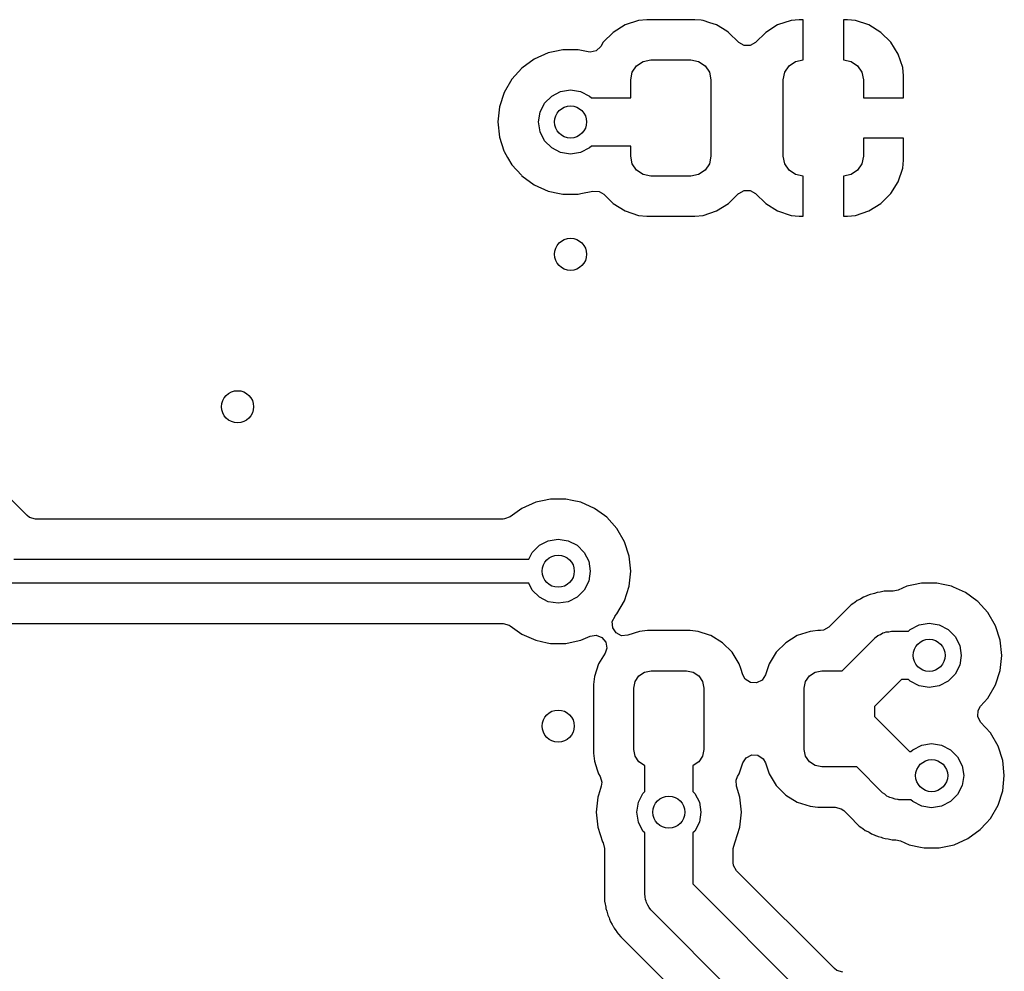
# Model space of a CAD drawing. Extents: x 44 to 146, y -87 to -25.
# Tile 10 of 20: x 88 to 101, y -53 to -41. Entities that reach past the tile are written whole.
import ezdxf

# ---------------------------------------------------------------- set-up
doc = ezdxf.new("R2010")
doc.units = 0
doc.layers.add('BLACK', color=7, linetype='CONTINUOUS')

msp = doc.modelspace()

# ---------------------------------------------------------------- linework, layer by layer
at = {"layer": 'BLACK', "linetype": 'CONTINUOUS'}
for p, q in [((95.997202, -40.835001), (95.830666, -40.890186)), ((96.099996, -40.8245), (95.997202, -40.835001)), ((96.700004, -40.8245), (96.099996, -40.8245)), ((96.700009, -40.8245), (96.700004, -40.8245)), ((96.776427, -40.832307), (96.700009, -40.8245)), ((96.802798, -40.835001), (96.776427, -40.832307)), ((96.886065, -40.862593), (96.802798, -40.835001)), ((97.897303, -40.835494), (97.730878, -40.890642)), ((98.000025, -40.825), (97.897303, -40.835494)), ((98.05, -40.825), (98.000025, -40.825)), ((98.05, -41.325), (98.05, -40.825)), ((98.599989, -40.825), (98.55, -40.825)), ((98.55, -40.825), (98.55, -41.325)), ((98.702688, -40.835492), (98.599989, -40.825)), ((98.702697, -40.835494), (98.702688, -40.835492)), ((98.869121, -40.890642), (98.702697, -40.835494)), ((95.681343, -40.982288), (95.557287, -41.106345)), ((95.830666, -40.890186), (95.681343, -40.982288)), ((96.969334, -40.890186), (96.886065, -40.862593)), ((97.097625, -40.969316), (96.969334, -40.890186)), ((97.118656, -40.982288), (97.097625, -40.969316)), ((97.244995, -41.108627), (97.118656, -40.982288)), ((97.581659, -40.98268), (97.455713, -41.108627)), ((97.730878, -40.890642), (97.581659, -40.98268)), ((99.01834, -40.98268), (98.869121, -40.890642)), ((99.142319, -41.106659), (99.01834, -40.98268)), ((95.557287, -41.106345), (95.525361, -41.158105)), ((99.234357, -41.255878), (99.142319, -41.106659)), ((94.955392, -41.220747), (94.870197, -41.238856)), ((95.055352, -41.1995), (94.955392, -41.220747)), ((95.055354, -41.1995), (95.055352, -41.1995)), ((95.244646, -41.1995), (95.055354, -41.1995)), ((95.24465, -41.1995), (95.244646, -41.1995)), ((95.367567, -41.225626), (95.24465, -41.1995)), ((95.39421, -41.228819), (95.367567, -41.225626)), ((95.469259, -41.211033), (95.39421, -41.228819)), ((95.525361, -41.158105), (95.469259, -41.211033)), ((97.31179, -41.147191), (97.244995, -41.108627)), ((97.388918, -41.147191), (97.31179, -41.147191)), ((97.455713, -41.108627), (97.388918, -41.147191)), ((94.697272, -41.315847), (94.544127, -41.427113)), ((94.870194, -41.238857), (94.697272, -41.315847)), ((94.870195, -41.238856), (94.870194, -41.238857)), ((94.870197, -41.238856), (94.870195, -41.238856)), ((95.973223, -41.398223), (96.054329, -41.34403)), ((96.054329, -41.34403), (96.15, -41.325)), ((96.15, -41.325), (96.65, -41.325)), ((96.65, -41.325), (96.745671, -41.34403)), ((96.745671, -41.34403), (96.826777, -41.398223)), ((97.873223, -41.398223), (97.954329, -41.34403)), ((97.954329, -41.34403), (98.05, -41.325)), ((98.55, -41.325), (98.645671, -41.34403)), ((98.645671, -41.34403), (98.726777, -41.398223)), ((99.289505, -41.422303), (99.234357, -41.255878)), ((94.544127, -41.427113), (94.417469, -41.567779)), ((95.91903, -41.479329), (95.973223, -41.398223)), ((96.826777, -41.398223), (96.88097, -41.479329)), ((97.81903, -41.479329), (97.873223, -41.398223)), ((98.726777, -41.398223), (98.78097, -41.479329)), ((99.299999, -41.525026), (99.289505, -41.422303)), ((94.417469, -41.567779), (94.322822, -41.731714)), ((95.9, -41.575), (95.91903, -41.479329)), ((95.9, -41.8), (95.9, -41.575)), ((96.88097, -41.479329), (96.9, -41.575)), ((96.9, -41.575), (96.9, -42.525)), ((97.8, -41.575), (97.81903, -41.479329)), ((97.8, -42.525), (97.8, -41.575)), ((98.78097, -41.479329), (98.8, -41.575)), ((98.8, -41.575), (98.8, -41.8)), ((99.299999, -41.8), (99.299999, -41.525026)), ((94.914886, -41.776393), (95.026393, -41.719577)), ((95.026393, -41.719577), (95.15, -41.7)), ((95.15, -41.7), (95.273607, -41.719577)), ((95.273607, -41.719577), (95.385114, -41.776393)), ((94.322819, -41.731721), (94.264325, -41.911745)), ((94.322822, -41.731714), (94.322819, -41.731721)), ((94.826393, -41.864886), (94.914886, -41.776393)), ((95.385114, -41.776393), (95.408721, -41.8)), ((95.408721, -41.8), (95.9, -41.8)), ((98.8, -41.8), (99.299999, -41.8)), ((94.264325, -41.911745), (94.24454, -42.1)), ((94.769577, -41.976393), (94.826393, -41.864886)), ((94.75, -42.1), (94.769577, -41.976393)), ((94.24454, -42.1), (94.264325, -42.288254)), ((94.769577, -42.223607), (94.75, -42.1)), ((94.264325, -42.288254), (94.31954, -42.458187)), ((94.826393, -42.335114), (94.769577, -42.223607)), ((99.3, -42.3), (98.8, -42.3)), ((98.8, -42.3), (98.8, -42.525)), ((99.3, -42.574979), (99.3, -42.3)), ((94.914886, -42.423607), (94.826393, -42.335114)), ((95.026393, -42.480423), (94.914886, -42.423607)), ((95.385114, -42.423607), (95.273607, -42.480423)), ((95.408721, -42.4), (95.385114, -42.423607)), ((95.9, -42.4), (95.408721, -42.4)), ((95.9, -42.525), (95.9, -42.4)), ((94.31954, -42.458187), (94.322821, -42.468284)), ((94.322821, -42.468284), (94.365264, -42.541797)), ((94.365264, -42.541797), (94.417469, -42.63222)), ((95.15, -42.5), (95.026393, -42.480423)), ((95.273607, -42.480423), (95.15, -42.5)), ((95.91903, -42.620671), (95.9, -42.525)), ((96.9, -42.525), (96.88097, -42.620671)), ((97.81903, -42.620671), (97.8, -42.525)), ((98.8, -42.525), (98.78097, -42.620671)), ((99.289507, -42.677688), (99.299999, -42.574989)), ((99.299999, -42.574989), (99.3, -42.574979)), ((94.417469, -42.63222), (94.536757, -42.764701)), ((95.973223, -42.701777), (95.91903, -42.620671)), ((96.054329, -42.75597), (95.973223, -42.701777)), ((96.826777, -42.701777), (96.745671, -42.75597)), ((96.88097, -42.620671), (96.826777, -42.701777)), ((97.873223, -42.701777), (97.81903, -42.620671)), ((97.954329, -42.75597), (97.873223, -42.701777)), ((98.726777, -42.701777), (98.645671, -42.75597)), ((98.78097, -42.620671), (98.726777, -42.701777)), ((99.234357, -42.844121), (99.289505, -42.677697)), ((99.289505, -42.677697), (99.289507, -42.677688)), ((94.536757, -42.764701), (94.544129, -42.772888)), ((94.544129, -42.772888), (94.69727, -42.884151)), ((96.15, -42.775), (96.054329, -42.75597)), ((96.65, -42.775), (96.15, -42.775)), ((96.745671, -42.75597), (96.65, -42.775)), ((98.05, -42.775), (97.954329, -42.75597)), ((98.05, -43.274999), (98.05, -42.775)), ((98.645671, -42.75597), (98.55, -42.775)), ((98.55, -42.775), (98.55, -43.274999)), ((94.69727, -42.884151), (94.870197, -42.961144)), ((99.142319, -42.99334), (99.234357, -42.844121)), ((94.870197, -42.961144), (95.011315, -42.991139)), ((95.011315, -42.991139), (95.055352, -43.0005)), ((95.055352, -43.0005), (95.055354, -43.0005)), ((95.055354, -43.0005), (95.244647, -43.0005)), ((95.244647, -43.0005), (95.278331, -42.99334)), ((95.278331, -42.99334), (95.428997, -42.961315)), ((95.428997, -42.961315), (95.506016, -42.965351)), ((95.506016, -42.965351), (95.565332, -43.0017)), ((95.565332, -43.0017), (95.681344, -43.117712)), ((97.118656, -43.117712), (97.242712, -42.993656)), ((97.242712, -42.993655), (97.244995, -42.991373)), ((97.242712, -42.993656), (97.242712, -42.993655)), ((97.244995, -42.991373), (97.31179, -42.952809)), ((97.31179, -42.952809), (97.388918, -42.952809)), ((97.388918, -42.952809), (97.455713, -42.991373)), ((97.455713, -42.991373), (97.581659, -43.117319)), ((99.01834, -43.117319), (99.142319, -42.99334)), ((95.681344, -43.117712), (95.830666, -43.209814)), ((96.969334, -43.209814), (97.118656, -43.117712)), ((97.581659, -43.117319), (97.730878, -43.209357)), ((98.869121, -43.209357), (99.01834, -43.117319)), ((95.830666, -43.209814), (95.997203, -43.264999)), ((95.997203, -43.264999), (96.099991, -43.2755)), ((96.099991, -43.2755), (96.700008, -43.275499)), ((96.700008, -43.275499), (96.802797, -43.264999)), ((96.802797, -43.264999), (96.969334, -43.209814)), ((97.730878, -43.209357), (97.897302, -43.264505)), ((97.897302, -43.264505), (97.897311, -43.264507)), ((97.897311, -43.264507), (98.000016, -43.274999)), ((98.000016, -43.274999), (98.05, -43.274999)), ((98.55, -43.274999), (98.599974, -43.274999)), ((98.599974, -43.274999), (98.702696, -43.264505)), ((98.702696, -43.264505), (98.869121, -43.209357)), ((88.377005, -47.007059), (86.366747, -44.996801)), ((94.716194, -46.840057), (94.543273, -46.917047)), ((94.716195, -46.840056), (94.716194, -46.840057)), ((94.716197, -46.840056), (94.716195, -46.840056)), ((94.801392, -46.821947), (94.716197, -46.840056)), ((94.901352, -46.8007), (94.801392, -46.821947)), ((94.901354, -46.8007), (94.901352, -46.8007)), ((95.090646, -46.8007), (94.901354, -46.8007)), ((95.090648, -46.8007), (95.090646, -46.8007)), ((95.16936, -46.817431), (95.090648, -46.8007)), ((95.275803, -46.840056), (95.16936, -46.817431)), ((95.275805, -46.840057), (95.275803, -46.840056)), ((95.448727, -46.917047), (95.275805, -46.840057)), ((94.54327, -46.917049), (94.398479, -47.022244)), ((94.543273, -46.917047), (94.54327, -46.917048)), ((94.54327, -46.917048), (94.54327, -46.917049)), ((95.448729, -46.917048), (95.448727, -46.917047)), ((95.44873, -46.917049), (95.448729, -46.917048)), ((95.572618, -47.007059), (95.44873, -46.917049)), ((88.407864, -47.030738), (88.377005, -47.007059)), ((88.482364, -47.0507), (88.407864, -47.030738)), ((94.310902, -47.0507), (88.482364, -47.0507)), ((94.326477, -47.049884), (94.310902, -47.0507)), ((94.398479, -47.022244), (94.326477, -47.049884)), ((95.601872, -47.028313), (95.572618, -47.007059)), ((95.72853, -47.168979), (95.601872, -47.028313)), ((95.728532, -47.168983), (95.72853, -47.168979)), ((95.728533, -47.168984), (95.728532, -47.168983)), ((95.823179, -47.332916), (95.728533, -47.168984)), ((94.760886, -47.377593), (94.872393, -47.320777)), ((94.872393, -47.320777), (94.996, -47.3012)), ((94.996, -47.3012), (95.119607, -47.320777)), ((95.119607, -47.320777), (95.231114, -47.377593)), ((95.881674, -47.512944), (95.823179, -47.332916)), ((94.629025, -47.5512), (94.672393, -47.466086)), ((94.672393, -47.466086), (94.760886, -47.377593)), ((95.231114, -47.377593), (95.319607, -47.466086)), ((95.319607, -47.466086), (95.376423, -47.577593)), ((88.213332, -47.5512), (94.629025, -47.5512)), ((95.376423, -47.577593), (95.396, -47.7012)), ((95.90146, -47.7012), (95.881674, -47.512944)), ((95.396, -47.7012), (95.376423, -47.824807)), ((95.881674, -47.889456), (95.90146, -47.7012)), ((94.629025, -47.8512), (88.1512, -47.8512)), ((94.672393, -47.936314), (94.629025, -47.8512)), ((95.376423, -47.824807), (95.319607, -47.936314)), ((99.524152, -47.8495), (99.424192, -47.870747)), ((99.524154, -47.8495), (99.524152, -47.8495)), ((99.713446, -47.8495), (99.524154, -47.8495)), ((99.713448, -47.8495), (99.713446, -47.8495)), ((99.79216, -47.866231), (99.713448, -47.8495)), ((94.760886, -48.024807), (94.672393, -47.936314)), ((95.319607, -47.936314), (95.231114, -48.024807)), ((95.823179, -48.069484), (95.881674, -47.889456)), ((98.935937, -47.97681), (98.91989, -47.981433)), ((98.970739, -47.964633), (98.935937, -47.97681)), ((98.970741, -47.964632), (98.970739, -47.964633)), ((99.007391, -47.960502), (98.970741, -47.964632)), ((99.023854, -47.957704), (99.007391, -47.960502)), ((99.059798, -47.949501), (99.023854, -47.957704)), ((99.059805, -47.9495), (99.059798, -47.949501)), ((99.059806, -47.9495), (99.059805, -47.9495)), ((99.171119, -47.9495), (99.059806, -47.9495)), ((99.231723, -47.936618), (99.171119, -47.9495)), ((99.338994, -47.888857), (99.231723, -47.936618)), ((99.338995, -47.888856), (99.338994, -47.888857)), ((99.338997, -47.888856), (99.338995, -47.888856)), ((99.424192, -47.870747), (99.338997, -47.888856)), ((99.898603, -47.888856), (99.79216, -47.866231)), ((99.923081, -47.899754), (99.898603, -47.888856)), ((100.071527, -47.965847), (99.923081, -47.899754)), ((100.071529, -47.965848), (100.071527, -47.965847)), ((100.07153, -47.965849), (100.071529, -47.965848)), ((100.214163, -48.069478), (100.07153, -47.965849)), ((94.872393, -48.081623), (94.760886, -48.024807)), ((94.996, -48.1012), (94.872393, -48.081623)), ((95.119607, -48.081623), (94.996, -48.1012)), ((95.231114, -48.024807), (95.119607, -48.081623)), ((95.728533, -48.233416), (95.823179, -48.069484)), ((98.678965, -48.100561), (98.647737, -48.120184)), ((98.692581, -48.090899), (98.678965, -48.100561)), ((98.721406, -48.067913), (98.692581, -48.090899)), ((98.72142, -48.067904), (98.721406, -48.067913)), ((98.754641, -48.051905), (98.72142, -48.067904)), ((98.769258, -48.043827), (98.754641, -48.051905)), ((98.80048, -48.024209), (98.769258, -48.043827)), ((98.835279, -48.012032), (98.80048, -48.024209)), ((98.850708, -48.005642), (98.835279, -48.012032)), ((98.883941, -47.989639), (98.850708, -48.005642)), ((98.91989, -47.981433), (98.883941, -47.989639)), ((100.224672, -48.077113), (100.214163, -48.069478)), ((100.35133, -48.217779), (100.224672, -48.077113)), ((98.647737, -48.120184), (98.370063, -48.397859)), ((100.351332, -48.217783), (100.35133, -48.217779)), ((100.351333, -48.217784), (100.351332, -48.217783)), ((100.445979, -48.381716), (100.351333, -48.217784)), ((95.670245, -48.328635), (95.70486, -48.259711)), ((95.67473, -48.405633), (95.670245, -48.328635)), ((95.70486, -48.259711), (95.705441, -48.259062)), ((95.705441, -48.259062), (95.72853, -48.23342)), ((95.72853, -48.23342), (95.728531, -48.233418)), ((95.728531, -48.233418), (95.728533, -48.233416)), ((88.188908, -48.3517), (94.310902, -48.3517)), ((94.310902, -48.3517), (94.385402, -48.371662)), ((94.385402, -48.371662), (94.398471, -48.380149)), ((94.398471, -48.380149), (94.54327, -48.485351)), ((95.717113, -48.470072), (95.67473, -48.405633)), ((95.786037, -48.504687), (95.717113, -48.470072)), ((96.009813, -48.451564), (95.863035, -48.500202)), ((96.042652, -48.448209), (96.009813, -48.451564)), ((96.108326, -48.4415), (96.042652, -48.448209)), ((96.641674, -48.4415), (96.108326, -48.4415)), ((96.707348, -48.448209), (96.641674, -48.4415)), ((96.740187, -48.451564), (96.707348, -48.448209)), ((96.880902, -48.498193), (96.740186, -48.451564)), ((96.740186, -48.451564), (96.740187, -48.451564)), ((98.134813, -48.451564), (97.975213, -48.504451)), ((98.167652, -48.448209), (98.134813, -48.451564)), ((98.233326, -48.4415), (98.167652, -48.448209)), ((98.264704, -48.4415), (98.233326, -48.4415)), ((98.303268, -48.436423), (98.264704, -48.4415)), ((98.370063, -48.397859), (98.303268, -48.436423)), ((99.012165, -48.4885), (99.041628, -48.470258)), ((99.041628, -48.470258), (99.062182, -48.466415)), ((99.062182, -48.466415), (99.081315, -48.457968)), ((99.081315, -48.457968), (99.115935, -48.456367)), ((99.115935, -48.456367), (99.15, -48.45)), ((99.15, -48.45), (99.360079, -48.45)), ((99.360079, -48.45), (99.383686, -48.426393)), ((99.383686, -48.426393), (99.495193, -48.369577)), ((99.495193, -48.369577), (99.6188, -48.35)), ((99.6188, -48.35), (99.742407, -48.369577)), ((99.742407, -48.369577), (99.853914, -48.426393)), ((99.853914, -48.426393), (99.942407, -48.514886)), ((100.504474, -48.561744), (100.445979, -48.381716)), ((94.54327, -48.485351), (94.716197, -48.562344)), ((94.716197, -48.562344), (94.857315, -48.592339)), ((94.857315, -48.592339), (94.901352, -48.6017)), ((95.090648, -48.6017), (95.145879, -48.589959)), ((95.145879, -48.589959), (95.275803, -48.562344)), ((95.275803, -48.562344), (95.392787, -48.510258)), ((95.392787, -48.510258), (95.468964, -48.498193)), ((95.468964, -48.498193), (95.540969, -48.525833)), ((95.540969, -48.525833), (95.589508, -48.585772)), ((95.589508, -48.585772), (95.601574, -48.661951)), ((95.863035, -48.500202), (95.786037, -48.504687)), ((96.899787, -48.504451), (96.880902, -48.498193)), ((97.042891, -48.592719), (96.899787, -48.504451)), ((97.161781, -48.711609), (97.042891, -48.592719)), ((97.83211, -48.592718), (97.713218, -48.71161)), ((97.975212, -48.504451), (97.83211, -48.592718)), ((97.975213, -48.504451), (97.975212, -48.504451)), ((98.533736, -48.942), (98.937868, -48.537868)), ((98.937868, -48.537868), (98.945364, -48.531643)), ((98.945364, -48.531643), (98.947891, -48.528297)), ((98.947891, -48.528297), (98.953797, -48.524639)), ((98.953797, -48.524639), (98.980459, -48.5025)), ((98.980459, -48.5025), (99.012165, -48.4885)), ((99.942407, -48.514886), (99.999223, -48.626393)), ((100.52426, -48.75), (100.504474, -48.561744)), ((94.901352, -48.6017), (94.901354, -48.6017)), ((94.901354, -48.6017), (95.090648, -48.6017)), ((95.601574, -48.661951), (95.580207, -48.724598)), ((97.250049, -48.854713), (97.161781, -48.711609)), ((97.713218, -48.71161), (97.624951, -48.854712)), ((99.999223, -48.626393), (100.0188, -48.75)), ((95.580207, -48.724598), (95.499951, -48.854713)), ((100.0188, -48.75), (99.999223, -48.873607)), ((100.504474, -48.938256), (100.52426, -48.75)), ((95.499951, -48.854713), (95.447064, -49.014313)), ((96.00157, -49.00607), (96.072538, -48.958651)), ((96.072538, -48.958651), (96.15625, -48.942)), ((96.15625, -48.942), (96.59375, -48.942)), ((96.59375, -48.942), (96.677462, -48.958651)), ((96.677462, -48.958651), (96.74843, -49.00607)), ((97.270306, -48.915845), (97.250049, -48.854713)), ((97.296063, -48.993573), (97.270306, -48.915845)), ((97.624951, -48.854713), (97.578937, -48.993573)), ((97.624951, -48.854712), (97.624951, -48.854713)), ((98.12657, -49.00607), (98.197538, -48.958651)), ((98.197538, -48.958651), (98.28125, -48.942)), ((98.28125, -48.942), (98.533736, -48.942)), ((99.999223, -48.873607), (99.942407, -48.985114)), ((100.445979, -49.118284), (100.504474, -48.938256)), ((95.447064, -49.014315), (95.437, -49.112826)), ((95.447064, -49.014313), (95.447064, -49.014315)), ((95.9375, -49.16075), (95.954151, -49.077038)), ((95.954151, -49.077038), (96.00157, -49.00607)), ((96.74843, -49.00607), (96.795849, -49.077038)), ((96.795849, -49.077038), (96.8125, -49.16075)), ((97.326192, -49.045759), (97.296063, -48.993573)), ((97.390632, -49.088142), (97.326192, -49.045759)), ((97.536554, -49.058013), (97.467629, -49.092627)), ((97.578937, -48.993573), (97.536554, -49.058013)), ((98.0625, -49.16075), (98.079151, -49.077038)), ((98.079151, -49.077038), (98.12657, -49.00607)), ((99.274264, -49.05), (98.9375, -49.386764)), ((99.360079, -49.05), (99.274264, -49.05)), ((99.383686, -49.073607), (99.360079, -49.05)), ((99.495193, -49.130423), (99.383686, -49.073607)), ((99.853914, -49.073607), (99.742407, -49.130423)), ((99.942407, -48.985114), (99.853914, -49.073607)), ((95.437, -49.112826), (95.437, -49.971174)), ((95.9375, -49.92325), (95.9375, -49.16075)), ((96.8125, -49.16075), (96.8125, -49.92325)), ((97.467629, -49.092627), (97.390632, -49.088142)), ((98.0625, -49.92325), (98.0625, -49.16075)), ((99.6188, -49.15), (99.495193, -49.130423)), ((99.742407, -49.130423), (99.6188, -49.15)), ((100.351333, -49.282216), (100.445979, -49.118284)), ((100.260607, -49.382977), (100.351333, -49.282216)), ((98.9375, -49.386764), (98.9375, -49.513236)), ((100.225594, -49.513653), (100.22963, -49.436631)), ((100.22963, -49.436631), (100.260607, -49.382977)), ((98.9375, -49.513236), (99.374264, -49.95)), ((100.26061, -49.582375), (100.225594, -49.513653)), ((100.38253, -49.717779), (100.26061, -49.582375)), ((100.382532, -49.717783), (100.38253, -49.717779)), ((100.382533, -49.717784), (100.382532, -49.717783)), ((100.477179, -49.881716), (100.382533, -49.717784)), ((95.954151, -50.006962), (95.9375, -49.92325)), ((96.8125, -49.92325), (96.795849, -50.006962)), ((98.079151, -50.006962), (98.0625, -49.92325)), ((99.391279, -49.95), (99.414886, -49.926393)), ((99.414886, -49.926393), (99.526393, -49.869577)), ((99.526393, -49.869577), (99.65, -49.85)), ((99.65, -49.85), (99.773607, -49.869577)), ((99.773607, -49.869577), (99.885114, -49.926393)), ((99.885114, -49.926393), (99.973607, -50.014886)), ((100.535674, -50.061744), (100.477179, -49.881716)), ((95.437, -49.971174), (95.447064, -50.069685)), ((96.00157, -50.07793), (95.954151, -50.006962)), ((96.795849, -50.006962), (96.74843, -50.07793)), ((97.296063, -50.090425), (97.338446, -50.025987)), ((97.338446, -50.025987), (97.40737, -49.991372)), ((97.40737, -49.991372), (97.484368, -49.995857)), ((97.484368, -49.995857), (97.548807, -50.03824)), ((97.548807, -50.03824), (97.578936, -50.090425)), ((98.12657, -50.07793), (98.079151, -50.006962)), ((99.374264, -49.95), (99.391279, -49.95)), ((99.973607, -50.014886), (100.030423, -50.126393)), ((100.55546, -50.25), (100.535674, -50.061744)), ((95.447064, -50.069685), (95.482786, -50.177488)), ((95.482786, -50.177488), (95.499951, -50.229286)), ((96.072538, -50.125349), (96.00157, -50.07793)), ((96.075, -50.125838), (96.072538, -50.125349)), ((96.075, -50.447079), (96.075, -50.125838)), ((96.677462, -50.125349), (96.675, -50.125838)), ((96.675, -50.125838), (96.675, -50.447079)), ((96.74843, -50.07793), (96.677462, -50.125349)), ((97.250049, -50.229287), (97.296063, -50.090425)), ((97.578936, -50.090425), (97.624951, -50.229287)), ((98.197538, -50.125349), (98.12657, -50.07793)), ((98.28125, -50.142), (98.197538, -50.125349)), ((98.717736, -50.142), (98.28125, -50.142)), ((99.037868, -50.462132), (98.717736, -50.142)), ((100.030423, -50.126393), (100.05, -50.25)), ((95.499951, -50.229286), (95.499951, -50.229287)), ((95.499951, -50.229287), (95.518138, -50.258772)), ((95.518138, -50.258772), (95.540259, -50.33266)), ((97.212933, -50.306017), (97.231862, -50.258772)), ((97.216969, -50.383037), (97.212933, -50.306017)), ((97.231862, -50.258772), (97.250049, -50.229287)), ((97.624951, -50.229287), (97.713219, -50.372391)), ((100.05, -50.25), (100.030423, -50.373607)), ((100.535674, -50.438256), (100.55546, -50.25)), ((95.524709, -50.408646), (95.49786, -50.491281)), ((95.53303, -50.383037), (95.524709, -50.408646)), ((95.540259, -50.33266), (95.53303, -50.383037)), ((97.260674, -50.517544), (97.216969, -50.383037)), ((97.713219, -50.372391), (97.832109, -50.491281)), ((100.030423, -50.373607), (99.973607, -50.485114)), ((95.489325, -50.517548), (95.46954, -50.7058)), ((95.49786, -50.491281), (95.489325, -50.517548)), ((95.994577, -50.582193), (96.051393, -50.470686)), ((96.051393, -50.470686), (96.075, -50.447079)), ((96.675, -50.447079), (96.698607, -50.470686)), ((96.698607, -50.470686), (96.755423, -50.582193)), ((97.28046, -50.7058), (97.260674, -50.517544)), ((97.832109, -50.491281), (97.975213, -50.579549)), ((99.066459, -50.481717), (99.037868, -50.462132)), ((99.09207, -50.505065), (99.066459, -50.481717)), ((99.11157, -50.512619), (99.09207, -50.505065)), ((99.128823, -50.524438), (99.11157, -50.512619)), ((99.162558, -50.532372), (99.128823, -50.524438)), ((99.194875, -50.544892), (99.162558, -50.532372)), ((99.229382, -50.548089), (99.194875, -50.544892)), ((99.236145, -50.54968), (99.229382, -50.548089)), ((99.240296, -50.5491), (99.236145, -50.54968)), ((99.25, -50.55), (99.240296, -50.5491)), ((99.391279, -50.55), (99.25, -50.55)), ((99.414886, -50.573607), (99.391279, -50.55)), ((99.973607, -50.485114), (99.885114, -50.573607)), ((100.477179, -50.618284), (100.535674, -50.438256)), ((95.975, -50.7058), (95.994577, -50.582193)), ((96.755423, -50.582193), (96.775, -50.7058)), ((97.975213, -50.579549), (98.134815, -50.632436)), ((98.134815, -50.632436), (98.233326, -50.6425)), ((98.233326, -50.6425), (98.448704, -50.6425)), ((98.448704, -50.6425), (98.523204, -50.662462)), ((98.523204, -50.662462), (98.554063, -50.686141)), ((99.526393, -50.630423), (99.414886, -50.573607)), ((99.65, -50.65), (99.526393, -50.630423)), ((99.773607, -50.630423), (99.65, -50.65)), ((99.885114, -50.573607), (99.773607, -50.630423)), ((100.382533, -50.782216), (100.477179, -50.618284)), ((95.46954, -50.7058), (95.489325, -50.894054)), ((95.994577, -50.829407), (95.975, -50.7058)), ((96.775, -50.7058), (96.755423, -50.829407)), ((97.260674, -50.894056), (97.28046, -50.7058)), ((98.554063, -50.686141), (98.620184, -50.752262)), ((98.620184, -50.752262), (98.747738, -50.879816)), ((100.328195, -50.842563), (100.38253, -50.78222)), ((100.38253, -50.78222), (100.382531, -50.782218)), ((100.382531, -50.782218), (100.382533, -50.782216)), ((95.489325, -50.894054), (95.54782, -51.074083)), ((96.051393, -50.940914), (95.994577, -50.829407)), ((96.755423, -50.829407), (96.698607, -50.940914)), ((97.202179, -51.074084), (97.260674, -50.894056)), ((98.747738, -50.879816), (98.778967, -50.899438)), ((98.778967, -50.899438), (98.79257, -50.909089)), ((98.79257, -50.909089), (98.821413, -50.932091)), ((100.10273, -51.034151), (100.255871, -50.922888)), ((100.255871, -50.922888), (100.328195, -50.842563)), ((96.075, -50.964521), (96.051393, -50.940914)), ((96.075, -51.725), (96.075, -50.964521)), ((96.698607, -50.940914), (96.675, -50.964521)), ((96.675, -50.964521), (96.675, -51.600736)), ((98.821413, -50.932091), (98.821416, -50.932093)), ((98.821416, -50.932093), (98.854627, -50.948086)), ((98.854627, -50.948086), (98.869253, -50.956169)), ((98.869253, -50.956169), (98.900478, -50.975789)), ((98.900478, -50.975789), (98.935284, -50.987969)), ((98.935284, -50.987969), (98.95072, -50.994363)), ((98.95072, -50.994363), (98.974192, -51.005666)), ((98.974192, -51.005666), (98.983939, -51.01036)), ((98.983939, -51.01036), (99.019899, -51.018567)), ((99.019899, -51.018567), (99.035938, -51.023188)), ((99.035938, -51.023188), (99.070745, -51.035368)), ((99.070745, -51.035368), (99.107389, -51.039496)), ((99.107389, -51.039496), (99.123851, -51.042293)), ((99.123851, -51.042293), (99.159806, -51.0505)), ((99.929803, -51.111144), (100.10273, -51.034151)), ((95.54782, -51.074083), (95.547821, -51.074085)), ((95.547821, -51.074085), (95.554538, -51.085718)), ((95.554538, -51.085718), (95.5745, -51.160218)), ((95.5745, -51.160218), (95.5745, -51.815201)), ((97.1755, -51.160218), (97.195462, -51.085718)), ((97.1755, -51.331704), (97.1755, -51.160218)), ((97.195462, -51.085718), (97.202178, -51.074085)), ((97.202178, -51.074085), (97.202179, -51.074084)), ((99.159806, -51.0505), (99.202319, -51.0505)), ((99.202319, -51.0505), (99.262923, -51.063382)), ((99.262923, -51.063382), (99.370197, -51.111144)), ((99.370197, -51.111144), (99.511315, -51.141139)), ((99.511315, -51.141139), (99.555352, -51.1505)), ((99.555352, -51.1505), (99.555354, -51.1505)), ((99.555354, -51.1505), (99.744648, -51.1505)), ((99.744648, -51.1505), (99.784004, -51.142134)), ((99.784004, -51.142134), (99.929803, -51.111144)), ((97.180577, -51.370268), (97.1755, -51.331704)), ((97.219141, -51.437063), (97.180577, -51.370268)), ((98.437937, -52.655859), (97.219141, -51.437063)), ((96.675, -51.600736), (98.274264, -53.2)), ((96.081367, -51.759064), (96.075, -51.725)), ((96.082968, -51.793685), (96.081367, -51.759064)), ((95.5745, -51.815201), (95.582704, -51.851147)), ((95.582704, -51.851147), (95.585502, -51.86761)), ((95.585502, -51.86761), (95.588074, -51.890427)), ((95.588074, -51.890427), (95.589632, -51.904255)), ((95.589632, -51.904255), (95.590243, -51.906)), ((95.590243, -51.906), (95.601808, -51.939054)), ((96.091415, -51.812816), (96.082968, -51.793685)), ((96.095258, -51.833372), (96.091415, -51.812816)), ((96.113502, -51.862838), (96.095258, -51.833372)), ((96.127501, -51.894541), (96.113502, -51.862838)), ((96.149638, -51.9212), (96.127501, -51.894541)), ((95.601808, -51.939054), (95.606431, -51.955102)), ((95.606431, -51.955102), (95.614638, -51.991058)), ((95.614638, -51.991058), (95.630639, -52.024284)), ((95.630639, -52.024284), (95.63703, -52.039712)), ((96.153297, -51.927109), (96.149638, -51.9212)), ((96.156643, -51.929636), (96.153297, -51.927109)), ((96.162868, -51.937132), (96.156643, -51.929636)), ((97.937868, -53.712132), (96.162868, -51.937132)), ((95.63703, -52.039712), (95.649211, -52.074522)), ((95.649211, -52.074522), (95.649212, -52.074523)), ((95.649212, -52.074523), (95.649213, -52.074525)), ((95.649213, -52.074525), (95.668826, -52.105739)), ((95.668826, -52.105739), (95.676907, -52.12036)), ((95.676907, -52.12036), (95.679956, -52.126691)), ((95.679956, -52.126691), (95.692909, -52.153587)), ((95.692909, -52.153587), (95.69291, -52.153588)), ((95.69291, -52.153588), (95.692912, -52.153592)), ((95.692912, -52.153592), (95.715896, -52.182413)), ((95.715896, -52.182413), (95.725564, -52.196038)), ((95.725564, -52.196038), (95.728054, -52.2)), ((95.728054, -52.2), (95.745184, -52.227262)), ((95.745184, -52.227262), (95.777174, -52.259252)), ((95.777174, -52.259252), (97.520184, -54.002262)), ((98.468796, -52.679538), (98.437937, -52.655859)), ((98.543296, -52.6995), (98.468796, -52.679538))]:
    msp.add_line(p, q, dxfattribs=at)
at = {"layer": 'BLACK'}
for centre in [(95.15, -42.1), (95.15, -43.75), (91, -45.65), (94.996, -47.7012), (99.6188, -48.75), (94.996, -49.6316), (99.65, -50.25), (96.375, -50.7058)]:
    msp.add_circle(centre, 0.2, dxfattribs=at)

doc.saveas('drawing.dxf')
